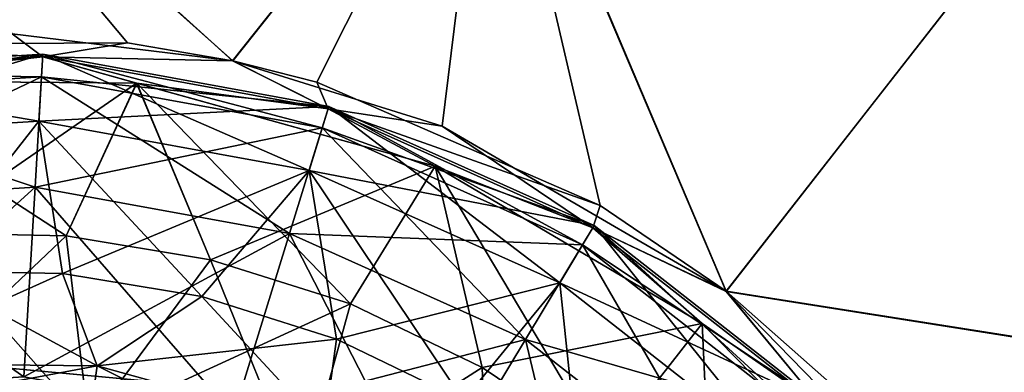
# Model space of a CAD drawing. Header units: millimetres. Extents: x -84 to 84, y -375 to 274.
# Tile 36 of 108: x -60.74 to -55.54, y 57.95 to 59.81. Entities that reach past the tile are written whole.
import ezdxf

# ---------------------------------------------------------------- set-up
doc = ezdxf.new("R2010")
doc.units = ezdxf.units.MM
doc.header["$LTSCALE"] = 148.96817
for name, color, linetype in [('144', 7, 'CONTINUOUS'), ('148', 7, 'CONTINUOUS'), ('168', 7, 'CONTINUOUS'), ('169', 7, 'CONTINUOUS'), ('170', 7, 'CONTINUOUS'), ('171', 7, 'CONTINUOUS'), ('172', 7, 'CONTINUOUS'), ('183', 7, 'CONTINUOUS'), ('184', 7, 'CONTINUOUS'), ('185', 7, 'CONTINUOUS'), ('186', 7, 'CONTINUOUS'), ('187', 7, 'CONTINUOUS')]:
    doc.layers.add(name, color=color, linetype=linetype)

msp = doc.modelspace()

# ---------------------------------------------------------------- linework, layer by layer
at = {"layer": '144', "color": 7, "linetype": 'CONTINUOUS', "true_color": 0xa2afbf}
for points in [[(-61.8581, 59.6776, -3.4273), (-61.594, 61.3792, -2.4449), (-60.1726, 59.6864, -3.4242), (-61.8581, 59.6776, -3.4273)], [(-60.1726, 59.6864, -3.4242), (-61.594, 61.3792, -2.4449), (-59.6172, 59.5917, -3.4232), (-60.1726, 59.6864, -3.4242)], [(-59.6172, 59.5917, -3.4232), (-61.594, 61.3792, -2.4449), (-58.2573, 61.3004, -2.1924), (-59.6172, 59.5917, -3.4232)], [(-59.6172, 59.5917, -3.4232), (-58.2573, 61.3004, -2.1924), (-58.511, 59.2469, -3.4211), (-59.6172, 59.5917, -3.4232)], [(-58.511, 59.2469, -3.4211), (-58.2573, 61.3004, -2.1924), (-57.0115, 58.3754, -3.4182), (-58.511, 59.2469, -3.4211)], [(-57.0115, 58.3754, -3.4182), (-58.2573, 61.3004, -2.1924), (-55.4264, 60.404, -1.7548), (-57.0115, 58.3754, -3.4182)], [(-57.0115, 58.3754, -3.4182), (-55.4264, 60.404, -1.7548), (-53.8687, 57.8784, -2.1864), (-57.0115, 58.3754, -3.4182)], [(-55.7793, 57.1123, -3.4159), (-57.0115, 58.3754, -3.4182), (-53.8687, 57.8784, -2.1864), (-55.7793, 57.1123, -3.4159)]]:
    msp.add_3dface(points, dxfattribs=at)
at = {"layer": '148', "color": 7, "linetype": 'CONTINUOUS', "true_color": 0xa2afbf}
for points in [[(-58.2539, 61.3047, 21.0386), (-61.6066, 61.363, 21.3054), (-59.6164, 59.5915, 22.2732), (-58.2539, 61.3047, 21.0386)], [(-59.6164, 59.5915, 22.2732), (-61.6066, 61.363, 21.3054), (-60.7808, 59.7333, 22.2758), (-59.6164, 59.5915, 22.2732)], [(-58.2539, 61.3047, 21.0386), (-59.6164, 59.5915, 22.2732), (-59.1729, 59.4788, 22.2726), (-58.2539, 61.3047, 21.0386)], [(-57.6775, 58.8293, 22.2697), (-58.2539, 61.3047, 21.0386), (-59.1729, 59.4788, 22.2726), (-57.6775, 58.8293, 22.2697)], [(-55.4399, 60.3867, 20.6225), (-58.2539, 61.3047, 21.0386), (-57.0111, 58.3763, 22.2678), (-55.4399, 60.3867, 20.6225)], [(-57.0111, 58.3763, 22.2678), (-58.2539, 61.3047, 21.0386), (-57.6775, 58.8293, 22.2697), (-57.0111, 58.3763, 22.2678)], [(-55.4399, 60.3867, 20.6225), (-57.0111, 58.3763, 22.2678), (-53.8659, 57.8819, 21.0333), (-55.4399, 60.3867, 20.6225)], [(-53.8659, 57.8819, 21.0333), (-57.0111, 58.3763, 22.2678), (-56.4214, 57.8555, 22.2673), (-53.8659, 57.8819, 21.0333)]]:
    msp.add_3dface(points, dxfattribs=at)
at = {"layer": '168', "color": 7, "linetype": 'CONTINUOUS', "true_color": 0xa2afbf}
for points in [[(-61.7583, 59.4872, -3.7355), (-60.1235, 59.4732, -3.7355), (-61.2692, 58.6844, -4.1441), (-61.7583, 59.4872, -3.7355)], [(-61.2692, 58.6844, -4.1441), (-60.1235, 59.4732, -3.7355), (-60.496, 58.6684, -4.1441), (-61.2692, 58.6844, -4.1441)], [(-60.496, 58.6684, -4.1441), (-60.1235, 59.4732, -3.7355), (-59.733, 58.5426, -4.1441), (-60.496, 58.6684, -4.1441)], [(-60.1235, 59.4732, -3.7355), (-58.5479, 59.0365, -3.7355), (-59.733, 58.5426, -4.1441), (-60.1235, 59.4732, -3.7355)], [(-59.733, 58.5426, -4.1441), (-58.5479, 59.0365, -3.7355), (-58.9956, 58.3095, -4.1441), (-59.733, 58.5426, -4.1441)], [(-58.9956, 58.3095, -4.1441), (-58.5479, 59.0365, -3.7355), (-58.299, 57.9738, -4.1441), (-58.9956, 58.3095, -4.1441)], [(-58.5479, 59.0365, -3.7355), (-57.1389, 58.2068, -3.7355), (-58.299, 57.9738, -4.1441), (-58.5479, 59.0365, -3.7355)], [(-58.299, 57.9738, -4.1441), (-57.1389, 58.2068, -3.7355), (-57.6572, 57.5424, -4.1441), (-58.299, 57.9738, -4.1441)], [(-57.1389, 58.2068, -3.7355), (-55.9927, 57.0406, -3.7355), (-57.6572, 57.5424, -4.1441), (-57.1389, 58.2068, -3.7355)]]:
    msp.add_3dface(points, dxfattribs=at)
at = {"layer": '169', "color": 7, "linetype": 'CONTINUOUS', "true_color": 0xa2afbf}
for points in [[(-61.8581, 59.6776, -3.4273), (-60.6191, 59.6114, -3.5608), (-62.1473, 59.5169, -3.5608), (-61.8581, 59.6776, -3.4273)], [(-61.8581, 59.6776, -3.4273), (-60.1726, 59.6864, -3.4242), (-60.6191, 59.6114, -3.5608), (-61.8581, 59.6776, -3.4273)], [(-60.1726, 59.6864, -3.4242), (-59.6172, 59.5917, -3.4232), (-60.6191, 59.6114, -3.5608), (-60.1726, 59.6864, -3.4242)], [(-60.6191, 59.6114, -3.5608), (-61.7583, 59.4872, -3.7355), (-62.1473, 59.5169, -3.5608), (-60.6191, 59.6114, -3.5608)], [(-60.1235, 59.4732, -3.7355), (-61.7583, 59.4872, -3.7355), (-60.6191, 59.6114, -3.5608), (-60.1235, 59.4732, -3.7355)], [(-59.6172, 59.5917, -3.4232), (-59.1127, 59.3375, -3.5608), (-60.6191, 59.6114, -3.5608), (-59.6172, 59.5917, -3.4232)], [(-59.1127, 59.3375, -3.5608), (-60.1235, 59.4732, -3.7355), (-60.6191, 59.6114, -3.5608), (-59.1127, 59.3375, -3.5608)], [(-59.6172, 59.5917, -3.4232), (-58.511, 59.2469, -3.4211), (-59.1127, 59.3375, -3.5608), (-59.6172, 59.5917, -3.4232)], [(-58.5479, 59.0365, -3.7355), (-60.1235, 59.4732, -3.7355), (-59.1127, 59.3375, -3.5608), (-58.5479, 59.0365, -3.7355)], [(-58.511, 59.2469, -3.4211), (-57.7157, 58.711, -3.5608), (-59.1127, 59.3375, -3.5608), (-58.511, 59.2469, -3.4211)], [(-57.7157, 58.711, -3.5608), (-58.5479, 59.0365, -3.7355), (-59.1127, 59.3375, -3.5608), (-57.7157, 58.711, -3.5608)], [(-58.511, 59.2469, -3.4211), (-57.0115, 58.3754, -3.4182), (-57.7157, 58.711, -3.5608), (-58.511, 59.2469, -3.4211)], [(-57.1389, 58.2068, -3.7355), (-58.5479, 59.0365, -3.7355), (-57.7157, 58.711, -3.5608), (-57.1389, 58.2068, -3.7355)], [(-57.0115, 58.3754, -3.4182), (-56.5092, 57.7683, -3.5608), (-57.7157, 58.711, -3.5608), (-57.0115, 58.3754, -3.4182)], [(-56.5092, 57.7683, -3.5608), (-57.1389, 58.2068, -3.7355), (-57.7157, 58.711, -3.5608), (-56.5092, 57.7683, -3.5608)], [(-57.0115, 58.3754, -3.4182), (-55.7793, 57.1123, -3.4159), (-56.5092, 57.7683, -3.5608), (-57.0115, 58.3754, -3.4182)], [(-55.9927, 57.0406, -3.7355), (-57.1389, 58.2068, -3.7355), (-56.5092, 57.7683, -3.5608), (-55.9927, 57.0406, -3.7355)]]:
    msp.add_3dface(points, dxfattribs=at)
at = {"layer": '170', "color": 7, "linetype": 'CONTINUOUS', "true_color": 0xa2afbf}
for points in [[(-60.6183, 59.6255, -17.761), (-62.1283, 59.4138, -19.4944), (-62.1498, 59.5308, -17.761), (-60.6183, 59.6255, -17.761)], [(-60.6183, 59.6255, -17.761), (-62.1498, 59.5308, -17.761), (-60.6391, 59.2729, -16.0597), (-60.6183, 59.6255, -17.761)], [(-60.6253, 59.5067, -19.4944), (-62.1283, 59.4138, -19.4944), (-60.6183, 59.6255, -17.761), (-60.6253, 59.5067, -19.4944)], [(-59.2132, 59.0136, -16.0597), (-60.6183, 59.6255, -17.761), (-60.6391, 59.2729, -16.0597), (-59.2132, 59.0136, -16.0597)], [(-59.1086, 59.3509, -17.761), (-60.6253, 59.5067, -19.4944), (-60.6183, 59.6255, -17.761), (-59.1086, 59.3509, -17.761)], [(-59.1086, 59.3509, -17.761), (-60.6183, 59.6255, -17.761), (-59.2132, 59.0136, -16.0597), (-59.1086, 59.3509, -17.761)], [(-60.6391, 59.2729, -16.0597), (-62.1498, 59.5308, -17.761), (-62.0857, 59.1835, -16.0597), (-60.6391, 59.2729, -16.0597)], [(-60.6253, 59.5067, -19.4944), (-62.0225, 58.8412, -21.1315), (-62.1283, 59.4138, -19.4944), (-60.6253, 59.5067, -19.4944)], [(-60.6597, 58.9255, -21.1315), (-62.0225, 58.8412, -21.1315), (-60.6253, 59.5067, -19.4944), (-60.6597, 58.9255, -21.1315)], [(-59.1438, 59.2373, -19.4944), (-60.6597, 58.9255, -21.1315), (-60.6253, 59.5067, -19.4944), (-59.1438, 59.2373, -19.4944)], [(-59.1438, 59.2373, -19.4944), (-60.6253, 59.5067, -19.4944), (-59.1086, 59.3509, -17.761), (-59.1438, 59.2373, -19.4944)], [(-57.8907, 58.4206, -16.0597), (-59.1086, 59.3509, -17.761), (-59.2132, 59.0136, -16.0597), (-57.8907, 58.4206, -16.0597)], [(-57.7084, 58.723, -17.761), (-59.1438, 59.2373, -19.4944), (-59.1086, 59.3509, -17.761), (-57.7084, 58.723, -17.761)], [(-57.7084, 58.723, -17.761), (-59.1086, 59.3509, -17.761), (-57.8907, 58.4206, -16.0597), (-57.7084, 58.723, -17.761)], [(-60.6391, 59.2729, -16.0597), (-62.0857, 59.1835, -16.0597), (-61.259, 58.4846, -14.5268), (-60.6391, 59.2729, -16.0597)], [(-60.5144, 58.4693, -14.5268), (-60.6391, 59.2729, -16.0597), (-61.259, 58.4846, -14.5268), (-60.5144, 58.4693, -14.5268)], [(-59.2132, 59.0136, -16.0597), (-60.6391, 59.2729, -16.0597), (-59.7795, 58.3481, -14.5268), (-59.2132, 59.0136, -16.0597)], [(-59.7795, 58.3481, -14.5268), (-60.6391, 59.2729, -16.0597), (-60.5144, 58.4693, -14.5268), (-59.7795, 58.3481, -14.5268)], [(-59.3163, 58.6812, -21.1315), (-60.6597, 58.9255, -21.1315), (-59.1438, 59.2373, -19.4944), (-59.3163, 58.6812, -21.1315)], [(-57.7698, 58.6211, -19.4944), (-59.3163, 58.6812, -21.1315), (-59.1438, 59.2373, -19.4944), (-57.7698, 58.6211, -19.4944)], [(-57.7698, 58.6211, -19.4944), (-59.1438, 59.2373, -19.4944), (-57.7084, 58.723, -17.761), (-57.7698, 58.6211, -19.4944)], [(-59.0694, 58.1236, -14.5268), (-59.2132, 59.0136, -16.0597), (-59.7795, 58.3481, -14.5268), (-59.0694, 58.1236, -14.5268)], [(-57.8907, 58.4206, -16.0597), (-59.2132, 59.0136, -16.0597), (-58.3984, 57.8003, -14.5268), (-57.8907, 58.4206, -16.0597)], [(-58.3984, 57.8003, -14.5268), (-59.2132, 59.0136, -16.0597), (-59.0694, 58.1236, -14.5268), (-58.3984, 57.8003, -14.5268)], [(-60.6597, 58.9255, -21.1315), (-61.8405, 57.8556, -22.5508), (-62.0225, 58.8412, -21.1315), (-60.6597, 58.9255, -21.1315)], [(-60.7189, 57.9249, -22.5508), (-61.8405, 57.8556, -22.5508), (-60.6597, 58.9255, -21.1315), (-60.7189, 57.9249, -22.5508)], [(-59.3163, 58.6812, -21.1315), (-60.7189, 57.9249, -22.5508), (-60.6597, 58.9255, -21.1315), (-59.3163, 58.6812, -21.1315)], [(-59.6132, 57.7238, -22.5508), (-60.7189, 57.9249, -22.5508), (-59.3163, 58.6812, -21.1315), (-59.6132, 57.7238, -22.5508)], [(-58.0704, 58.1225, -21.1315), (-59.6132, 57.7238, -22.5508), (-59.3163, 58.6812, -21.1315), (-58.0704, 58.1225, -21.1315)], [(-58.0704, 58.1225, -21.1315), (-59.3163, 58.6812, -21.1315), (-57.7698, 58.6211, -19.4944), (-58.0704, 58.1225, -21.1315)], [(-56.7486, 57.5282, -16.0597), (-57.7084, 58.723, -17.761), (-57.8907, 58.4206, -16.0597), (-56.7486, 57.5282, -16.0597)], [(-56.4992, 57.7783, -17.761), (-57.7698, 58.6211, -19.4944), (-57.7084, 58.723, -17.761), (-56.4992, 57.7783, -17.761)], [(-56.4992, 57.7783, -17.761), (-57.7084, 58.723, -17.761), (-56.7486, 57.5282, -16.0597), (-56.4992, 57.7783, -17.761)], [(-56.5832, 57.6941, -19.4944), (-58.0704, 58.1225, -21.1315), (-57.7698, 58.6211, -19.4944), (-56.5832, 57.6941, -19.4944)], [(-56.5832, 57.6941, -19.4944), (-57.7698, 58.6211, -19.4944), (-56.4992, 57.7783, -17.761), (-56.5832, 57.6941, -19.4944)], [(-57.7803, 57.3848, -14.5268), (-57.8907, 58.4206, -16.0597), (-58.3984, 57.8003, -14.5268), (-57.7803, 57.3848, -14.5268)], [(-56.7486, 57.5282, -16.0597), (-57.8907, 58.4206, -16.0597), (-57.7803, 57.3848, -14.5268), (-56.7486, 57.5282, -16.0597)], [(-58.5878, 57.264, -22.5508), (-59.6132, 57.7238, -22.5508), (-58.0704, 58.1225, -21.1315), (-58.5878, 57.264, -22.5508)], [(-56.9944, 57.2818, -21.1315), (-58.5878, 57.264, -22.5508), (-58.0704, 58.1225, -21.1315), (-56.9944, 57.2818, -21.1315)], [(-56.9944, 57.2818, -21.1315), (-58.0704, 58.1225, -21.1315), (-56.5832, 57.6941, -19.4944), (-56.9944, 57.2818, -21.1315)]]:
    msp.add_3dface(points, dxfattribs=at)
at = {"layer": '171', "color": 7, "linetype": 'CONTINUOUS', "true_color": 0xa2afbf}
for points in [[(-61.259, 58.4846, -14.5268), (-61.5741, 57.9948, -13.6694), (-60.3318, 57.984, -13.6694), (-61.259, 58.4846, -14.5268)], [(-60.5144, 58.4693, -14.5268), (-61.259, 58.4846, -14.5268), (-60.3318, 57.984, -13.6694), (-60.5144, 58.4693, -14.5268)], [(-59.7795, 58.3481, -14.5268), (-60.5144, 58.4693, -14.5268), (-60.3318, 57.984, -13.6694), (-59.7795, 58.3481, -14.5268)], [(-59.7795, 58.3481, -14.5268), (-60.3318, 57.984, -13.6694), (-59.1346, 57.652, -13.6694), (-59.7795, 58.3481, -14.5268)], [(-59.0694, 58.1236, -14.5268), (-59.7795, 58.3481, -14.5268), (-59.1346, 57.652, -13.6694), (-59.0694, 58.1236, -14.5268)], [(-58.3984, 57.8003, -14.5268), (-59.0694, 58.1236, -14.5268), (-59.1346, 57.652, -13.6694), (-58.3984, 57.8003, -14.5268)], [(-61.5442, 57.7517, -11.7468), (-61.2354, 58.0113, -10.7994), (-60.3659, 57.7414, -11.7468), (-61.5442, 57.7517, -11.7468)], [(-61.2354, 58.0113, -10.7994), (-59.8904, 57.8873, -10.7994), (-60.3659, 57.7414, -11.7468), (-61.2354, 58.0113, -10.7994)], [(-61.5447, 57.7559, -12.7232), (-60.3653, 57.7457, -12.7232), (-61.5741, 57.9948, -13.6694), (-61.5447, 57.7559, -12.7232)], [(-61.5741, 57.9948, -13.6694), (-60.3653, 57.7457, -12.7232), (-60.3318, 57.984, -13.6694), (-61.5741, 57.9948, -13.6694)], [(-60.3653, 57.7457, -12.7232), (-59.2287, 57.4304, -12.7232), (-60.3318, 57.984, -13.6694), (-60.3653, 57.7457, -12.7232)], [(-60.3318, 57.984, -13.6694), (-59.2287, 57.4304, -12.7232), (-59.1346, 57.652, -13.6694), (-60.3318, 57.984, -13.6694)]]:
    msp.add_3dface(points, dxfattribs=at)
at = {"layer": '172', "color": 7, "linetype": 'CONTINUOUS', "true_color": 0xa2afbf}
for points in [[(-61.2692, 58.6844, -4.1441), (-60.496, 58.6684, -4.1441), (-61.5361, 57.6855, -4.7643), (-61.2692, 58.6844, -4.1441)], [(-60.496, 58.6684, -4.1441), (-60.3751, 57.6754, -4.7643), (-61.5361, 57.6855, -4.7643), (-60.496, 58.6684, -4.1441)], [(-60.496, 58.6684, -4.1441), (-59.733, 58.5426, -4.1441), (-60.3751, 57.6754, -4.7643), (-60.496, 58.6684, -4.1441)], [(-59.733, 58.5426, -4.1441), (-58.9956, 58.3095, -4.1441), (-60.3751, 57.6754, -4.7643), (-59.733, 58.5426, -4.1441)], [(-58.9956, 58.3095, -4.1441), (-59.2564, 57.3651, -4.7643), (-60.3751, 57.6754, -4.7643), (-58.9956, 58.3095, -4.1441)], [(-58.9956, 58.3095, -4.1441), (-58.299, 57.9738, -4.1441), (-59.2564, 57.3651, -4.7643), (-58.9956, 58.3095, -4.1441)], [(-60.4484, 57.1542, -10.0014), (-61.2354, 58.0113, -10.7994), (-61.4719, 57.1631, -10.0014), (-60.4484, 57.1542, -10.0014)], [(-59.8904, 57.8873, -10.7994), (-61.2354, 58.0113, -10.7994), (-60.4484, 57.1542, -10.0014), (-59.8904, 57.8873, -10.7994)], [(-58.299, 57.9738, -4.1441), (-57.6572, 57.5424, -4.1441), (-59.2564, 57.3651, -4.7643), (-58.299, 57.9738, -4.1441)]]:
    msp.add_3dface(points, dxfattribs=at)
at = {"layer": '183', "color": 7, "linetype": 'CONTINUOUS', "true_color": 0xa2afbf}
for points in [[(-60.1225, 59.4731, 22.5855), (-61.7573, 59.4873, 22.5855), (-60.496, 58.6684, 22.9941), (-60.1225, 59.4731, 22.5855)], [(-60.496, 58.6684, 22.9941), (-61.7573, 59.4873, 22.5855), (-61.2692, 58.6844, 22.9941), (-60.496, 58.6684, 22.9941)], [(-59.733, 58.5426, 22.9941), (-60.1225, 59.4731, 22.5855), (-60.496, 58.6684, 22.9941), (-59.733, 58.5426, 22.9941)], [(-58.5471, 59.0362, 22.5855), (-60.1225, 59.4731, 22.5855), (-58.9956, 58.3095, 22.9941), (-58.5471, 59.0362, 22.5855)], [(-58.9956, 58.3095, 22.9941), (-60.1225, 59.4731, 22.5855), (-59.733, 58.5426, 22.9941), (-58.9956, 58.3095, 22.9941)], [(-58.299, 57.9738, 22.9941), (-58.5471, 59.0362, 22.5855), (-58.9956, 58.3095, 22.9941), (-58.299, 57.9738, 22.9941)], [(-57.1384, 58.2064, 22.5855), (-58.5471, 59.0362, 22.5855), (-57.6572, 57.5424, 22.9941), (-57.1384, 58.2064, 22.5855)], [(-57.6572, 57.5424, 22.9941), (-58.5471, 59.0362, 22.5855), (-58.299, 57.9738, 22.9941), (-57.6572, 57.5424, 22.9941)], [(-57.0833, 57.024, 22.9941), (-57.1384, 58.2064, 22.5855), (-57.6572, 57.5424, 22.9941), (-57.0833, 57.024, 22.9941)], [(-55.9925, 57.0403, 22.5855), (-57.1384, 58.2064, 22.5855), (-57.0833, 57.024, 22.9941), (-55.9925, 57.0403, 22.5855)]]:
    msp.add_3dface(points, dxfattribs=at)
at = {"layer": '184', "color": 7, "linetype": 'CONTINUOUS', "true_color": 0xa2afbf}
for points in [[(-60.6191, 59.6114, 22.4108), (-60.7808, 59.7333, 22.2758), (-62.1473, 59.5169, 22.4108), (-60.6191, 59.6114, 22.4108)], [(-59.6164, 59.5915, 22.2732), (-60.7808, 59.7333, 22.2758), (-60.6191, 59.6114, 22.4108), (-59.6164, 59.5915, 22.2732)], [(-61.7573, 59.4873, 22.5855), (-60.6191, 59.6114, 22.4108), (-62.1473, 59.5169, 22.4108), (-61.7573, 59.4873, 22.5855)], [(-61.7573, 59.4873, 22.5855), (-60.1225, 59.4731, 22.5855), (-60.6191, 59.6114, 22.4108), (-61.7573, 59.4873, 22.5855)], [(-59.1127, 59.3375, 22.4108), (-59.6164, 59.5915, 22.2732), (-60.6191, 59.6114, 22.4108), (-59.1127, 59.3375, 22.4108)], [(-60.1225, 59.4731, 22.5855), (-59.1127, 59.3375, 22.4108), (-60.6191, 59.6114, 22.4108), (-60.1225, 59.4731, 22.5855)], [(-59.1729, 59.4788, 22.2726), (-59.6164, 59.5915, 22.2732), (-59.1127, 59.3375, 22.4108), (-59.1729, 59.4788, 22.2726)], [(-60.1225, 59.4731, 22.5855), (-58.5471, 59.0362, 22.5855), (-59.1127, 59.3375, 22.4108), (-60.1225, 59.4731, 22.5855)], [(-57.6775, 58.8293, 22.2697), (-59.1729, 59.4788, 22.2726), (-59.1127, 59.3375, 22.4108), (-57.6775, 58.8293, 22.2697)], [(-57.7157, 58.711, 22.4108), (-57.6775, 58.8293, 22.2697), (-59.1127, 59.3375, 22.4108), (-57.7157, 58.711, 22.4108)], [(-58.5471, 59.0362, 22.5855), (-57.7157, 58.711, 22.4108), (-59.1127, 59.3375, 22.4108), (-58.5471, 59.0362, 22.5855)], [(-58.5471, 59.0362, 22.5855), (-57.1384, 58.2064, 22.5855), (-57.7157, 58.711, 22.4108), (-58.5471, 59.0362, 22.5855)], [(-57.0111, 58.3763, 22.2678), (-57.6775, 58.8293, 22.2697), (-57.7157, 58.711, 22.4108), (-57.0111, 58.3763, 22.2678)], [(-56.5092, 57.7683, 22.4108), (-57.0111, 58.3763, 22.2678), (-57.7157, 58.711, 22.4108), (-56.5092, 57.7683, 22.4108)], [(-57.1384, 58.2064, 22.5855), (-56.5092, 57.7683, 22.4108), (-57.7157, 58.711, 22.4108), (-57.1384, 58.2064, 22.5855)], [(-56.4214, 57.8555, 22.2673), (-57.0111, 58.3763, 22.2678), (-56.5092, 57.7683, 22.4108), (-56.4214, 57.8555, 22.2673)], [(-57.1384, 58.2064, 22.5855), (-55.9925, 57.0403, 22.5855), (-56.5092, 57.7683, 22.4108), (-57.1384, 58.2064, 22.5855)]]:
    msp.add_3dface(points, dxfattribs=at)
at = {"layer": '185', "color": 7, "linetype": 'CONTINUOUS', "true_color": 0xa2afbf}
for points in [[(-62.1498, 59.5308, 36.611), (-60.6253, 59.5067, 38.3444), (-60.6183, 59.6255, 36.611), (-62.1498, 59.5308, 36.611)], [(-62.1498, 59.5308, 36.611), (-60.6183, 59.6255, 36.611), (-62.0857, 59.1835, 34.9097), (-62.1498, 59.5308, 36.611)], [(-62.0857, 59.1835, 34.9097), (-60.6183, 59.6255, 36.611), (-60.6391, 59.2729, 34.9097), (-62.0857, 59.1835, 34.9097)], [(-60.6183, 59.6255, 36.611), (-59.1086, 59.3509, 36.611), (-60.6391, 59.2729, 34.9097), (-60.6183, 59.6255, 36.611)], [(-60.6253, 59.5067, 38.3444), (-59.1438, 59.2373, 38.3444), (-60.6183, 59.6255, 36.611), (-60.6253, 59.5067, 38.3444)], [(-60.6183, 59.6255, 36.611), (-59.1438, 59.2373, 38.3444), (-59.1086, 59.3509, 36.611), (-60.6183, 59.6255, 36.611)], [(-62.1283, 59.4138, 38.3444), (-60.6253, 59.5067, 38.3444), (-62.1498, 59.5308, 36.611), (-62.1283, 59.4138, 38.3444)], [(-62.1283, 59.4138, 38.3444), (-60.6597, 58.9255, 39.9815), (-60.6253, 59.5067, 38.3444), (-62.1283, 59.4138, 38.3444)], [(-60.6597, 58.9255, 39.9815), (-59.3163, 58.6812, 39.9815), (-60.6253, 59.5067, 38.3444), (-60.6597, 58.9255, 39.9815)], [(-60.6253, 59.5067, 38.3444), (-59.3163, 58.6812, 39.9815), (-59.1438, 59.2373, 38.3444), (-60.6253, 59.5067, 38.3444)], [(-62.0225, 58.8412, 39.9815), (-60.6597, 58.9255, 39.9815), (-62.1283, 59.4138, 38.3444), (-62.0225, 58.8412, 39.9815)], [(-60.6391, 59.2729, 34.9097), (-59.1086, 59.3509, 36.611), (-59.2132, 59.0136, 34.9097), (-60.6391, 59.2729, 34.9097)], [(-59.1086, 59.3509, 36.611), (-57.7084, 58.723, 36.611), (-59.2132, 59.0136, 34.9097), (-59.1086, 59.3509, 36.611)], [(-59.1438, 59.2373, 38.3444), (-57.7698, 58.6211, 38.3444), (-59.1086, 59.3509, 36.611), (-59.1438, 59.2373, 38.3444)], [(-59.1086, 59.3509, 36.611), (-57.7698, 58.6211, 38.3444), (-57.7084, 58.723, 36.611), (-59.1086, 59.3509, 36.611)], [(-62.0857, 59.1835, 34.9097), (-60.6391, 59.2729, 34.9097), (-61.259, 58.4846, 33.3768), (-62.0857, 59.1835, 34.9097)], [(-61.259, 58.4846, 33.3768), (-60.6391, 59.2729, 34.9097), (-60.5144, 58.4693, 33.3768), (-61.259, 58.4846, 33.3768)], [(-60.6391, 59.2729, 34.9097), (-59.2132, 59.0136, 34.9097), (-60.5144, 58.4693, 33.3768), (-60.6391, 59.2729, 34.9097)], [(-59.3163, 58.6812, 39.9815), (-58.0704, 58.1225, 39.9815), (-59.1438, 59.2373, 38.3444), (-59.3163, 58.6812, 39.9815)], [(-59.1438, 59.2373, 38.3444), (-58.0704, 58.1225, 39.9815), (-57.7698, 58.6211, 38.3444), (-59.1438, 59.2373, 38.3444)], [(-60.5144, 58.4693, 33.3768), (-59.2132, 59.0136, 34.9097), (-59.7795, 58.3481, 33.3768), (-60.5144, 58.4693, 33.3768)], [(-59.7795, 58.3481, 33.3768), (-59.2132, 59.0136, 34.9097), (-59.0694, 58.1236, 33.3768), (-59.7795, 58.3481, 33.3768)], [(-59.2132, 59.0136, 34.9097), (-57.7084, 58.723, 36.611), (-57.8907, 58.4206, 34.9097), (-59.2132, 59.0136, 34.9097)], [(-59.2132, 59.0136, 34.9097), (-57.8907, 58.4206, 34.9097), (-59.0694, 58.1236, 33.3768), (-59.2132, 59.0136, 34.9097)], [(-62.0225, 58.8412, 39.9815), (-60.7189, 57.9249, 41.4008), (-60.6597, 58.9255, 39.9815), (-62.0225, 58.8412, 39.9815)], [(-60.7189, 57.9249, 41.4008), (-59.6132, 57.7238, 41.4008), (-60.6597, 58.9255, 39.9815), (-60.7189, 57.9249, 41.4008)], [(-60.6597, 58.9255, 39.9815), (-59.6132, 57.7238, 41.4008), (-59.3163, 58.6812, 39.9815), (-60.6597, 58.9255, 39.9815)], [(-61.8405, 57.8556, 41.4008), (-60.7189, 57.9249, 41.4008), (-62.0225, 58.8412, 39.9815), (-61.8405, 57.8556, 41.4008)], [(-59.6132, 57.7238, 41.4008), (-58.5878, 57.264, 41.4008), (-59.3163, 58.6812, 39.9815), (-59.6132, 57.7238, 41.4008)], [(-59.3163, 58.6812, 39.9815), (-58.5878, 57.264, 41.4008), (-58.0704, 58.1225, 39.9815), (-59.3163, 58.6812, 39.9815)], [(-57.7084, 58.723, 36.611), (-56.4992, 57.7783, 36.611), (-57.8907, 58.4206, 34.9097), (-57.7084, 58.723, 36.611)], [(-57.7698, 58.6211, 38.3444), (-56.5832, 57.6941, 38.3444), (-57.7084, 58.723, 36.611), (-57.7698, 58.6211, 38.3444)], [(-57.7084, 58.723, 36.611), (-56.5832, 57.6941, 38.3444), (-56.4992, 57.7783, 36.611), (-57.7084, 58.723, 36.611)], [(-58.0704, 58.1225, 39.9815), (-56.9944, 57.2818, 39.9815), (-57.7698, 58.6211, 38.3444), (-58.0704, 58.1225, 39.9815)], [(-57.7698, 58.6211, 38.3444), (-56.9944, 57.2818, 39.9815), (-56.5832, 57.6941, 38.3444), (-57.7698, 58.6211, 38.3444)], [(-59.0694, 58.1236, 33.3768), (-57.8907, 58.4206, 34.9097), (-58.3984, 57.8003, 33.3768), (-59.0694, 58.1236, 33.3768)], [(-58.3984, 57.8003, 33.3768), (-57.8907, 58.4206, 34.9097), (-57.7803, 57.3848, 33.3768), (-58.3984, 57.8003, 33.3768)], [(-57.8907, 58.4206, 34.9097), (-56.4992, 57.7783, 36.611), (-56.7486, 57.5282, 34.9097), (-57.8907, 58.4206, 34.9097)], [(-57.8907, 58.4206, 34.9097), (-56.7486, 57.5282, 34.9097), (-57.7803, 57.3848, 33.3768), (-57.8907, 58.4206, 34.9097)], [(-58.5878, 57.264, 41.4008), (-57.7022, 56.5721, 41.4008), (-58.0704, 58.1225, 39.9815), (-58.5878, 57.264, 41.4008)], [(-58.0704, 58.1225, 39.9815), (-57.7022, 56.5721, 41.4008), (-56.9944, 57.2818, 39.9815), (-58.0704, 58.1225, 39.9815)]]:
    msp.add_3dface(points, dxfattribs=at)
at = {"layer": '186', "color": 7, "linetype": 'CONTINUOUS', "true_color": 0xa2afbf}
for points in [[(-61.259, 58.4846, 33.3768), (-60.5144, 58.4693, 33.3768), (-61.5741, 57.9948, 32.5194), (-61.259, 58.4846, 33.3768)], [(-61.5741, 57.9948, 32.5194), (-60.5144, 58.4693, 33.3768), (-60.3318, 57.984, 32.5194), (-61.5741, 57.9948, 32.5194)], [(-60.5144, 58.4693, 33.3768), (-59.7795, 58.3481, 33.3768), (-60.3318, 57.984, 32.5194), (-60.5144, 58.4693, 33.3768)], [(-59.7795, 58.3481, 33.3768), (-59.0694, 58.1236, 33.3768), (-60.3318, 57.984, 32.5194), (-59.7795, 58.3481, 33.3768)], [(-60.3318, 57.984, 32.5194), (-59.0694, 58.1236, 33.3768), (-59.1346, 57.652, 32.5194), (-60.3318, 57.984, 32.5194)], [(-59.0694, 58.1236, 33.3768), (-58.3984, 57.8003, 33.3768), (-59.1346, 57.652, 32.5194), (-59.0694, 58.1236, 33.3768)], [(-61.5442, 57.7517, 30.5968), (-60.3659, 57.7414, 30.5968), (-61.2355, 58.0113, 29.6494), (-61.5442, 57.7517, 30.5968)], [(-61.2355, 58.0113, 29.6494), (-60.3659, 57.7414, 30.5968), (-59.8902, 57.8872, 29.6494), (-61.2355, 58.0113, 29.6494)], [(-61.5741, 57.9948, 32.5194), (-60.3318, 57.984, 32.5194), (-61.5447, 57.7559, 31.5732), (-61.5741, 57.9948, 32.5194)], [(-61.5447, 57.7559, 31.5732), (-60.3318, 57.984, 32.5194), (-60.3653, 57.7457, 31.5732), (-61.5447, 57.7559, 31.5732)], [(-60.3318, 57.984, 32.5194), (-59.1346, 57.652, 32.5194), (-60.3653, 57.7457, 31.5732), (-60.3318, 57.984, 32.5194)]]:
    msp.add_3dface(points, dxfattribs=at)
at = {"layer": '187', "color": 7, "linetype": 'CONTINUOUS', "true_color": 0xa2afbf}
for points in [[(-61.2692, 58.6844, 22.9941), (-61.5361, 57.6855, 23.6143), (-60.3751, 57.6754, 23.6143), (-61.2692, 58.6844, 22.9941)], [(-60.496, 58.6684, 22.9941), (-61.2692, 58.6844, 22.9941), (-60.3751, 57.6754, 23.6143), (-60.496, 58.6684, 22.9941)], [(-59.733, 58.5426, 22.9941), (-60.496, 58.6684, 22.9941), (-60.3751, 57.6754, 23.6143), (-59.733, 58.5426, 22.9941)], [(-59.733, 58.5426, 22.9941), (-60.3751, 57.6754, 23.6143), (-59.2564, 57.3651, 23.6143), (-59.733, 58.5426, 22.9941)], [(-58.9956, 58.3095, 22.9941), (-59.733, 58.5426, 22.9941), (-59.2564, 57.3651, 23.6143), (-58.9956, 58.3095, 22.9941)], [(-58.299, 57.9738, 22.9941), (-58.9956, 58.3095, 22.9941), (-59.2564, 57.3651, 23.6143), (-58.299, 57.9738, 22.9941)], [(-61.4719, 57.1631, 28.8514), (-61.2355, 58.0113, 29.6494), (-60.4484, 57.1542, 28.8514), (-61.4719, 57.1631, 28.8514)], [(-61.2355, 58.0113, 29.6494), (-59.8902, 57.8872, 29.6494), (-60.4484, 57.1542, 28.8514), (-61.2355, 58.0113, 29.6494)], [(-58.299, 57.9738, 22.9941), (-59.2564, 57.3651, 23.6143), (-58.256, 56.7759, 23.6143), (-58.299, 57.9738, 22.9941)], [(-57.6572, 57.5424, 22.9941), (-58.299, 57.9738, 22.9941), (-58.256, 56.7759, 23.6143), (-57.6572, 57.5424, 22.9941)]]:
    msp.add_3dface(points, dxfattribs=at)

doc.saveas('drawing.dxf')
